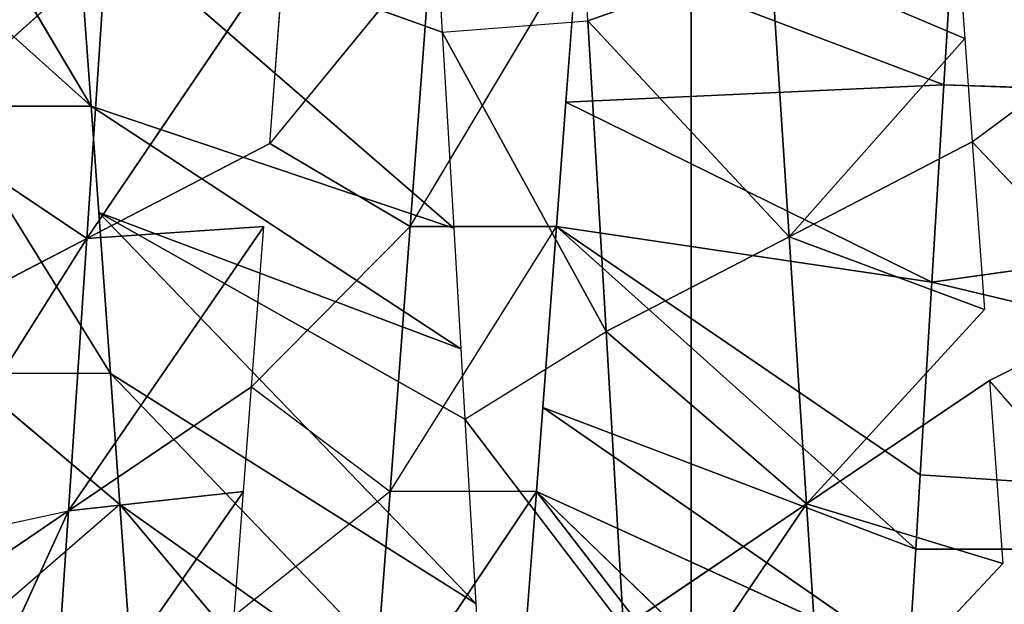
# Model space of a CAD drawing. Extents: x 143 to 263, y -61 to 82.
# Tile 201 of 256: x 158.602 to 159.19, y 71.487 to 71.836. Entities that reach past the tile are written whole.
import ezdxf

# ---------------------------------------------------------------- set-up
doc = ezdxf.new("R2010")
doc.units = 0
doc.header["$LTSCALE"] = 25.4
doc.layers.get('0').update_dxf_attribs({"color": 13, "linetype": 'CONTINUOUS'})

# ---------------------------------------------------------------- blocks, each defined once
blk = doc.blocks.new('ICE-BALL-8126_STL')
at = {"color": 41}
for p, q in [((10.45865, -44.04787, 93.03762), (10.43515, -44.70924, 93.03208)), ((10.45865, -44.04787, 93.03762), (10.43515, -44.70924, 93.03208)), ((10.55309, -44.71639, 93.063), (10.45865, -44.04787, 93.03762)), ((10.55309, -44.71639, 93.063), (10.45865, -44.04787, 93.03762)), ((10.55309, -44.71639, 93.063), (10.71245, -44.04787, 93.11772)), ((10.55309, -44.71639, 93.063), (10.71245, -44.04787, 93.11772)), ((10.66804, -44.72338, 93.10091), (10.71245, -44.04787, 93.11772)), ((10.66804, -44.72338, 93.10091), (10.71245, -44.04787, 93.11772)), ((10.71245, -44.04787, 93.11772), (10.71245, -44.72609, 93.11772)), ((10.71245, -44.04787, 93.11772), (10.71245, -44.72609, 93.11772)), ((10.72112, -44.58659, 96.32876), (10.61176, -44.68199, 96.38003)), ((10.46933, -44.69233, 96.43229), (10.56938, -44.59756, 96.39722)), ((10.56938, -44.59756, 96.39722), (10.61176, -44.68199, 96.38003)), ((10.46933, -44.69233, 96.43229), (10.40751, -44.60934, 96.45026)), ((10.61176, -44.68199, 96.38003), (10.72112, -44.67408, 96.32876)), ((10.68553, -44.79136, 96.55452), (10.72112, -44.67408, 96.32876)), ((10.68553, -44.79136, 96.55452), (10.72112, -44.67408, 96.32876)), ((10.83575, -44.78165, 96.48245), (10.72112, -44.67408, 96.32876)), ((10.46933, -44.69233, 96.43229), (10.56938, -44.68506, 96.39722)), ((10.56938, -44.68506, 96.39722), (10.52592, -44.80171, 96.61308)), ((10.56938, -44.68506, 96.39722), (10.52592, -44.80171, 96.61308)), ((10.56938, -44.68506, 96.39722), (10.68553, -44.79136, 96.55452)), ((10.61176, -44.68199, 96.38003), (10.68553, -44.79136, 96.55452)), ((10.40751, -44.69684, 96.45026), (10.46933, -44.69233, 96.43229)), ((10.46933, -44.69233, 96.43229), (10.52592, -44.80171, 96.61308)), ((10.46933, -44.69233, 96.43229), (10.52592, -44.80171, 96.61308)), ((10.31988, -44.70325, 96.47112), (10.40751, -44.69684, 96.45026)), ((10.40751, -44.69684, 96.45026), (10.35845, -44.81263, 96.65659)), ((10.40751, -44.69684, 96.45026), (10.35845, -44.81263, 96.65659)), ((10.52592, -44.80171, 96.61308), (10.40751, -44.69684, 96.45026)), ((10.52592, -44.80171, 96.61308), (10.40751, -44.69684, 96.45026)), ((10.43515, -44.70924, 93.03208), (10.31486, -44.70198, 93.0085)), ((10.43515, -44.70924, 93.03208), (10.31486, -44.70198, 93.0085)), ((10.35248, -44.92813, 93.40185), (10.43515, -44.70924, 93.03208)), ((10.35248, -44.92813, 93.40185), (10.43515, -44.70924, 93.03208)), ((10.55309, -44.71639, 93.063), (10.43515, -44.70924, 93.03208)), ((10.55309, -44.71639, 93.063), (10.43515, -44.70924, 93.03208)), ((10.44562, -44.93514, 93.42632), (10.43515, -44.70924, 93.03208)), ((10.44562, -44.93514, 93.42632), (10.43515, -44.70924, 93.03208)), ((10.44562, -44.93514, 93.42632), (10.55309, -44.71639, 93.063)), ((10.44562, -44.93514, 93.42632), (10.55309, -44.71639, 93.063)), ((10.51973, -44.94073, 93.45025), (10.55309, -44.71639, 93.063)), ((10.51973, -44.94073, 93.45025), (10.55309, -44.71639, 93.063)), ((10.66804, -44.72338, 93.10091), (10.55309, -44.71639, 93.063)), ((10.66804, -44.72338, 93.10091), (10.55309, -44.71639, 93.063)), ((10.51973, -44.94073, 93.45025), (10.66804, -44.72338, 93.10091)), ((10.51973, -44.94073, 93.45025), (10.66804, -44.72338, 93.10091)), ((10.51973, -44.94073, 93.45025), (10.71245, -44.72609, 93.11772)), ((10.51973, -44.94073, 93.45025), (10.71245, -44.72609, 93.11772)), ((10.62797, -44.94893, 93.49275), (10.71245, -44.72609, 93.11772)), ((10.62797, -44.94893, 93.49275), (10.71245, -44.72609, 93.11772)), ((10.71245, -44.72609, 93.11772), (10.66804, -44.72338, 93.10091)), ((10.71245, -44.72609, 93.11772), (10.66804, -44.72338, 93.10091)), ((10.77941, -44.73018, 93.14545), (10.71245, -44.72609, 93.11772)), ((10.77941, -44.73018, 93.14545), (10.71245, -44.72609, 93.11772)), ((10.62797, -44.94893, 93.49275), (10.77941, -44.73018, 93.14545)), ((10.62797, -44.94893, 93.49275), (10.77941, -44.73018, 93.14545)), ((10.67816, -44.95275, 93.51569), (10.77941, -44.73018, 93.14545)), ((10.67816, -44.95275, 93.51569), (10.77941, -44.73018, 93.14545)), ((10.67816, -44.95275, 93.51569), (10.88665, -44.73676, 93.19615)), ((10.67816, -44.95275, 93.51569), (10.88665, -44.73676, 93.19615)), ((10.67816, -44.95275, 93.51569), (10.95298, -44.74084, 93.23164)), ((10.67816, -44.95275, 93.51569), (10.95298, -44.74084, 93.23164)), ((10.83575, -44.78165, 96.48245), (10.68553, -44.79136, 96.55452)), ((10.83575, -44.78165, 96.48245), (10.68553, -44.79136, 96.55452)), ((10.52592, -44.80171, 96.61308), (10.68553, -44.79136, 96.55452)), ((10.52592, -44.80171, 96.61308), (10.68553, -44.79136, 96.55452)), ((10.68553, -44.79136, 96.55452), (10.58251, -44.91108, 96.79387)), ((10.68553, -44.79136, 96.55452), (10.58251, -44.91108, 96.79387)), ((10.75929, -44.90074, 96.72901), (10.68553, -44.79136, 96.55452)), ((10.75929, -44.90074, 96.72901), (10.68553, -44.79136, 96.55452)), ((10.84031, -44.89602, 96.69256), (10.68553, -44.79136, 96.55452)), ((10.84031, -44.89602, 96.69256), (10.68553, -44.79136, 96.55452)), ((10.35845, -44.81263, 96.65659), (10.52592, -44.80171, 96.61308)), ((10.35845, -44.81263, 96.65659), (10.52592, -44.80171, 96.61308)), ((10.39702, -44.922, 96.84206), (10.52592, -44.80171, 96.61308)), ((10.39702, -44.922, 96.84206), (10.52592, -44.80171, 96.61308)), ((10.52592, -44.80171, 96.61308), (10.58251, -44.91108, 96.79387)), ((10.52592, -44.80171, 96.61308), (10.58251, -44.91108, 96.79387)), ((10.39702, -44.922, 96.84206), (10.35845, -44.81263, 96.65659)), ((10.39702, -44.922, 96.84206), (10.35845, -44.81263, 96.65659)), ((0, -44.86023, 75.32821), (21.2, -44.86023, 75.32821)), ((0, -44.86023, 75.32821), (21.2, -44.86023, 75.32821)), ((0, -44.86023, 114.53761), (21.2, -44.86023, 114.53761)), ((0, -44.86023, 114.53761), (21.2, -44.86023, 114.53761)), ((10.75929, -44.90074, 96.72901), (10.58251, -44.91108, 96.79387)), ((10.75929, -44.90074, 96.72901), (10.58251, -44.91108, 96.79387)), ((10.63481, -44.99552, 96.77669), (10.75929, -44.90074, 96.72901)), ((10.58251, -44.91108, 96.79387), (10.39702, -44.922, 96.84206)), ((10.58251, -44.91108, 96.79387), (10.39702, -44.922, 96.84206)), ((10.4038, -45.00911, 96.84064), (10.58251, -44.91108, 96.79387)), ((10.63481, -44.99552, 96.77669), (10.58251, -44.91108, 96.79387)), ((10.39702, -44.922, 96.84206), (10.33441, -44.9257, 96.85403)), ((10.4038, -45.00911, 96.84064), (10.39702, -44.922, 96.84206)), ((10.44562, -44.93514, 93.42632), (10.35248, -44.92813, 93.40185)), ((10.51973, -45.02823, 93.45025), (10.35248, -44.92813, 93.40185)), ((10.51973, -44.94073, 93.45025), (10.44562, -44.93514, 93.42632)), ((10.62797, -44.94893, 93.49275), (10.51973, -44.94073, 93.45025)), ((10.67816, -45.04025, 93.51569), (10.51973, -44.94073, 93.45025)), ((10.51973, -45.02823, 93.45025), (10.51973, -44.94073, 93.45025)), ((10.67816, -44.95275, 93.51569), (10.62797, -44.94893, 93.49275)), ((10.7971, -44.96183, 93.57902), (10.67816, -44.95275, 93.51569)), ((10.67816, -44.95275, 93.51569), (10.67816, -45.04025, 93.51569)), ((10.67816, -44.95275, 93.51569), (10.82544, -45.0515, 93.59611)), ((10.95349, -44.97684, 96.6339), (10.68577, -45.20164, 96.34646)), ((10.95349, -44.97684, 96.6339), (10.68577, -45.20164, 96.34646)), ((10.84032, -44.98352, 96.69256), (10.60753, -45.20729, 96.38181)), ((10.84032, -44.98352, 96.69256), (10.60753, -45.20729, 96.38181)), ((10.68577, -45.20164, 96.34646), (10.84032, -44.98352, 96.69256)), ((10.68577, -45.20164, 96.34646), (10.84032, -44.98352, 96.69256)), ((10.74506, -44.98907, 96.73496), (10.84032, -44.98352, 96.69256)), ((10.74506, -44.98907, 96.73496), (10.51146, -45.21427, 96.41844)), ((10.74506, -44.98907, 96.73496), (10.51146, -45.21427, 96.41844)), ((10.74506, -44.98907, 96.73496), (10.60753, -45.20729, 96.38181)), ((10.74506, -44.98907, 96.73496), (10.60753, -45.20729, 96.38181)), ((10.63481, -44.99552, 96.77669), (10.74506, -44.98907, 96.73496)), ((10.59289, -44.99797, 96.7906), (10.44795, -45.21889, 96.43881)), ((10.59289, -44.99797, 96.7906), (10.44795, -45.21889, 96.43881)), ((10.63481, -44.99552, 96.77669), (10.51146, -45.21427, 96.41844)), ((10.63481, -44.99552, 96.77669), (10.51146, -45.21427, 96.41844)), ((10.51146, -45.21427, 96.41844), (10.59289, -44.99797, 96.7906)), ((10.51146, -45.21427, 96.41844), (10.59289, -44.99797, 96.7906)), ((10.52087, -45.0022, 96.81206), (10.59289, -44.99797, 96.7906)), ((10.59289, -44.99797, 96.7906), (10.63481, -44.99552, 96.77669)), ((10.52087, -45.0022, 96.81206), (10.32534, -45.22786, 96.46997)), ((10.52087, -45.0022, 96.81206), (10.32534, -45.22786, 96.46997)), ((10.4038, -45.00911, 96.84064), (10.52087, -45.0022, 96.81206)), ((10.52087, -45.0022, 96.81206), (10.44795, -45.21889, 96.43881)), ((10.52087, -45.0022, 96.81206), (10.44795, -45.21889, 96.43881)), ((10.4038, -45.00911, 96.84064), (10.32534, -45.22786, 96.46997)), ((10.4038, -45.00911, 96.84064), (10.32534, -45.22786, 96.46997)), ((10.3344, -45.01321, 96.85403), (10.4038, -45.00911, 96.84064)), ((10.51973, -45.02823, 93.45025), (10.35248, -45.01564, 93.40185)), ((10.35248, -45.01564, 93.40185), (10.47036, -45.11201, 93.43385)), ((10.51973, -45.02823, 93.45025), (10.35248, -45.01564, 93.40185)), ((10.51973, -45.02823, 93.45025), (10.47036, -45.11201, 93.43385)), ((10.51973, -45.02823, 93.45025), (10.67816, -45.04025, 93.51569)), ((10.61549, -45.12299, 93.48737), (10.51973, -45.02823, 93.45025)), ((10.51973, -45.02823, 93.45025), (10.67816, -45.04025, 93.51569)), ((10.61549, -45.12299, 93.48737), (10.67816, -45.04025, 93.51569)), ((10.82544, -45.0515, 93.59611), (10.67816, -45.04025, 93.51569)), ((10.67816, -45.04025, 93.51569), (10.75235, -45.13341, 93.55365)), ((10.82544, -45.0515, 93.59611), (10.67816, -45.04025, 93.51569)), ((10.47036, -45.11201, 93.43385), (10.35248, -45.10313, 93.40185)), ((10.52707, -45.22138, 93.25311), (10.35248, -45.10313, 93.40185)), ((10.52707, -45.22138, 93.25311), (10.35248, -45.10313, 93.40185)), ((10.47036, -45.11201, 93.43385), (10.52707, -45.22138, 93.25311)), ((10.61549, -45.12299, 93.48737), (10.51973, -45.11573, 93.45025)), ((10.6897, -45.23236, 93.31307), (10.51973, -45.11573, 93.45025)), ((10.6897, -45.23236, 93.31307), (10.51973, -45.11573, 93.45025)), ((10.52707, -45.22138, 93.25311), (10.51973, -45.11573, 93.45025)), ((10.67816, -45.12775, 93.51569), (10.61549, -45.12299, 93.48737)), ((10.6897, -45.23236, 93.31307), (10.61549, -45.12299, 93.48737)), ((10.6897, -45.23236, 93.31307), (10.61549, -45.12299, 93.48737)), ((10.75235, -45.13341, 93.55365), (10.67816, -45.12775, 93.51569)), ((10.84307, -45.24278, 93.38734), (10.67816, -45.12775, 93.51569)), ((10.84307, -45.24278, 93.38734), (10.67816, -45.12775, 93.51569)), ((10.6897, -45.23236, 93.31307), (10.67816, -45.12775, 93.51569)), ((10.6897, -45.23236, 93.31307), (10.67816, -45.12775, 93.51569)), ((10.68577, -45.20164, 96.34646), (10.75688, -45.19645, 96.30969)), ((10.60753, -45.20729, 96.38181), (10.68577, -45.20164, 96.34646)), ((10.68577, -45.20164, 96.34646), (10.60753, -45.29479, 96.38181)), ((10.68577, -45.20164, 96.34646), (10.75688, -45.28395, 96.30969)), ((10.52707, -45.22138, 93.25311), (10.35722, -45.20998, 93.20898)), ((10.52707, -45.22138, 93.25311), (10.35722, -45.20998, 93.20898)), ((10.45865, -45.32317, 93.03762), (10.35722, -45.20998, 93.20898)), ((10.45865, -45.32317, 93.03762), (10.35722, -45.20998, 93.20898)), ((10.60753, -45.20729, 96.38181), (10.44795, -45.30639, 96.43881)), ((10.51146, -45.21427, 96.41844), (10.60753, -45.20729, 96.38181)), ((10.60753, -45.20729, 96.38181), (10.60753, -45.29479, 96.38181)), ((10.44795, -45.21889, 96.43881), (10.51146, -45.21427, 96.41844)), ((10.44795, -45.21889, 96.43881), (10.27997, -45.31868, 96.47887)), ((10.32534, -45.22786, 96.46997), (10.44795, -45.21889, 96.43881)), ((10.44795, -45.30639, 96.43881), (10.44795, -45.21889, 96.43881)), ((10.45865, -45.32317, 93.03762), (10.52707, -45.22138, 93.25311)), ((10.45865, -45.32317, 93.03762), (10.52707, -45.22138, 93.25311)), ((10.52707, -45.22138, 93.25311), (10.6897, -45.23236, 93.31307)), ((10.71246, -45.33859, 93.11772), (10.52707, -45.22138, 93.25311)), ((10.52707, -45.22138, 93.25311), (10.6897, -45.23236, 93.31307)), ((10.71246, -45.33859, 93.11772), (10.52707, -45.22138, 93.25311)), ((10.58379, -45.33076, 93.07235), (10.52707, -45.22138, 93.25311)), ((10.58379, -45.33076, 93.07235), (10.52707, -45.22138, 93.25311)), ((10.84307, -45.24278, 93.38734), (10.6897, -45.23236, 93.31307)), ((10.76392, -45.34174, 93.13877), (10.6897, -45.23236, 93.31307)), ((10.6897, -45.23236, 93.31307), (10.95299, -45.35334, 93.23164)), ((10.6897, -45.23236, 93.31307), (10.95299, -45.35334, 93.23164)), ((10.84307, -45.24278, 93.38734), (10.6897, -45.23236, 93.31307)), ((10.71246, -45.33859, 93.11772), (10.6897, -45.23236, 93.31307))]:
    blk.add_line(p, q, dxfattribs=at)
mesh = blk.add_polyface(dxfattribs=at)
corners = [(0, -44.86023, 75.32821), (21.2, -42.56977, 70.83291), (0, -42.56977, 70.83291), (21.2, -44.86023, 75.32821)]
mesh.append_faces([[corners[k] for k in face] for face in [(0, 1, 2), (1, 0, 3)]], dxfattribs={"vtx0": -1, "color": 41})
mesh = blk.add_polyface(dxfattribs=at)
corners = [(0, -42.56977, 119.03291), (21.2, -44.86023, 114.53761), (0, -44.86023, 114.53761), (21.2, -42.56977, 119.03291)]
mesh.append_faces([[corners[k] for k in face] for face in [(0, 1, 2), (1, 0, 3)]], dxfattribs={"vtx0": -1, "color": 41})
mesh = blk.add_polyface(dxfattribs=at)
corners = [(23, -43.01612, 121.76772), (0, -45.5517, 117.2876), (23, -45.5517, 117.2876), (0, -43.01612, 121.76772)]
mesh.append_faces([[corners[k] for k in face] for face in [(0, 1, 2), (1, 0, 3)]], dxfattribs={"vtx0": -1, "color": 41})
mesh = blk.add_polyface(dxfattribs=at)
corners = [(23, -45.5517, 72.57822), (0, -43.01612, 68.0981), (23, -43.01612, 68.0981), (0, -45.5517, 72.57822)]
mesh.append_faces([[corners[k] for k in face] for face in [(0, 1, 2), (1, 0, 3)]], dxfattribs={"vtx0": -1, "color": 41})
mesh = blk.add_polyface(dxfattribs=at)
corners = [(10.45865, -44.04787, 93.03762), (10.1963, -44.04787, 92.99282), (10.31486, -44.70198, 93.0085)]
mesh.append_faces([[corners[k] for k in face] for face in [(0, 1, 2)]], dxfattribs={"color": 41})
mesh = blk.add_polyface(dxfattribs=at)
corners = [(10.45865, -44.04787, 93.03762), (10.31486, -44.70198, 93.0085), (10.43515, -44.70924, 93.03208)]
mesh.append_faces([[corners[k] for k in face] for face in [(0, 1, 2)]], dxfattribs={"color": 41})
mesh = blk.add_polyface(dxfattribs=at)
corners = [(10.55309, -44.71639, 93.063), (10.45865, -44.04787, 93.03762), (10.43515, -44.70924, 93.03208)]
mesh.append_faces([[corners[k] for k in face] for face in [(0, 1, 2)]], dxfattribs={"color": 41})
mesh = blk.add_polyface(dxfattribs=at)
corners = [(10.71245, -44.04787, 93.11772), (10.45865, -44.04787, 93.03762), (10.55309, -44.71639, 93.063)]
mesh.append_faces([[corners[k] for k in face] for face in [(0, 1, 2)]], dxfattribs={"color": 41})
mesh = blk.add_polyface(dxfattribs=at)
corners = [(10.71245, -44.04787, 93.11772), (10.55309, -44.71639, 93.063), (10.66804, -44.72338, 93.10091)]
mesh.append_faces([[corners[k] for k in face] for face in [(0, 1, 2)]], dxfattribs={"color": 41})
mesh = blk.add_polyface(dxfattribs=at)
corners = [(10.71245, -44.04787, 93.11772), (10.66804, -44.72338, 93.10091), (10.71245, -44.72609, 93.11772)]
mesh.append_faces([[corners[k] for k in face] for face in [(0, 1, 2)]], dxfattribs={"color": 41})
mesh = blk.add_polyface(dxfattribs=at)
corners = [(10.77941, -44.73018, 93.14545), (10.95299, -44.04787, 93.23164), (10.71245, -44.04787, 93.11772), (10.88665, -44.73676, 93.19615)]
mesh.append_faces([[corners[k] for k in face] for face in [(0, 1, 2), (1, 0, 3)]], dxfattribs={"vtx0": -1, "color": 41})
mesh = blk.add_polyface(dxfattribs=at)
corners = [(10.77941, -44.73018, 93.14545), (10.71245, -44.04787, 93.11772), (10.71245, -44.72609, 93.11772)]
mesh.append_faces([[corners[k] for k in face] for face in [(0, 1, 2)]], dxfattribs={"color": 41})
mesh = blk.add_polyface(dxfattribs=at)
corners = [(10.72112, -44.58659, 96.32876), (10.61176, -44.68199, 96.38003), (10.56938, -44.59756, 96.39722)]
mesh.append_faces([[corners[k] for k in face] for face in [(0, 1, 2)]], dxfattribs={"color": 41})
mesh = blk.add_polyface(dxfattribs=at)
corners = [(10.56938, -44.59756, 96.39722), (10.46933, -44.69233, 96.43229), (10.40751, -44.60934, 96.45026)]
mesh.append_faces([[corners[k] for k in face] for face in [(0, 1, 2)]], dxfattribs={"color": 41})
mesh = blk.add_polyface(dxfattribs=at)
corners = [(10.40751, -44.60934, 96.45026), (10.31988, -44.70325, 96.47112), (10.23788, -44.62177, 96.48591)]
mesh.append_faces([[corners[k] for k in face] for face in [(0, 1, 2)]], dxfattribs={"color": 41})
mesh = blk.add_polyface(dxfattribs=at)
corners = [(10.68553, -44.79136, 96.55452), (10.61176, -44.68199, 96.38003), (10.72112, -44.67408, 96.32876)]
mesh.append_faces([[corners[k] for k in face] for face in [(0, 1, 2)]], dxfattribs={"color": 41})
mesh = blk.add_polyface(dxfattribs=at)
corners = [(10.68553, -44.79136, 96.55452), (10.72112, -44.67408, 96.32876), (10.83575, -44.78165, 96.48245)]
mesh.append_faces([[corners[k] for k in face] for face in [(0, 1, 2)]], dxfattribs={"color": 41})
mesh = blk.add_polyface(dxfattribs=at)
corners = [(10.52592, -44.80171, 96.61308), (10.46933, -44.69233, 96.43229), (10.56938, -44.68506, 96.39722)]
mesh.append_faces([[corners[k] for k in face] for face in [(0, 1, 2)]], dxfattribs={"color": 41})
mesh = blk.add_polyface(dxfattribs=at)
corners = [(10.52592, -44.80171, 96.61308), (10.56938, -44.68506, 96.39722), (10.68553, -44.79136, 96.55452)]
mesh.append_faces([[corners[k] for k in face] for face in [(0, 1, 2)]], dxfattribs={"color": 41})
mesh = blk.add_polyface(dxfattribs=at)
corners = [(10.52592, -44.80171, 96.61308), (10.40751, -44.69684, 96.45026), (10.46933, -44.69233, 96.43229)]
mesh.append_faces([[corners[k] for k in face] for face in [(0, 1, 2)]], dxfattribs={"color": 41})
mesh = blk.add_polyface(dxfattribs=at)
corners = [(10.35845, -44.81263, 96.65659), (10.31988, -44.70325, 96.47112), (10.40751, -44.69684, 96.45026)]
mesh.append_faces([[corners[k] for k in face] for face in [(0, 1, 2)]], dxfattribs={"color": 41})
mesh = blk.add_polyface(dxfattribs=at)
corners = [(10.35845, -44.81263, 96.65659), (10.40751, -44.69684, 96.45026), (10.52592, -44.80171, 96.61308)]
mesh.append_faces([[corners[k] for k in face] for face in [(0, 1, 2)]], dxfattribs={"color": 41})
mesh = blk.add_polyface(dxfattribs=at)
corners = [(10.35248, -44.92813, 93.40185), (10.43515, -44.70924, 93.03208), (10.31486, -44.70198, 93.0085)]
mesh.append_faces([[corners[k] for k in face] for face in [(0, 1, 2)]], dxfattribs={"color": 41})
mesh = blk.add_polyface(dxfattribs=at)
corners = [(10.44562, -44.93514, 93.42632), (10.43515, -44.70924, 93.03208), (10.35248, -44.92813, 93.40185)]
mesh.append_faces([[corners[k] for k in face] for face in [(0, 1, 2)]], dxfattribs={"color": 41})
mesh = blk.add_polyface(dxfattribs=at)
corners = [(10.44562, -44.93514, 93.42632), (10.55309, -44.71639, 93.063), (10.43515, -44.70924, 93.03208)]
mesh.append_faces([[corners[k] for k in face] for face in [(0, 1, 2)]], dxfattribs={"color": 41})
mesh = blk.add_polyface(dxfattribs=at)
corners = [(10.51973, -44.94073, 93.45025), (10.55309, -44.71639, 93.063), (10.44562, -44.93514, 93.42632)]
mesh.append_faces([[corners[k] for k in face] for face in [(0, 1, 2)]], dxfattribs={"color": 41})
mesh = blk.add_polyface(dxfattribs=at)
corners = [(10.51973, -44.94073, 93.45025), (10.66804, -44.72338, 93.10091), (10.55309, -44.71639, 93.063)]
mesh.append_faces([[corners[k] for k in face] for face in [(0, 1, 2)]], dxfattribs={"color": 41})
mesh = blk.add_polyface(dxfattribs=at)
corners = [(10.51973, -44.94073, 93.45025), (10.71245, -44.72609, 93.11772), (10.66804, -44.72338, 93.10091)]
mesh.append_faces([[corners[k] for k in face] for face in [(0, 1, 2)]], dxfattribs={"color": 41})
mesh = blk.add_polyface(dxfattribs=at)
corners = [(10.62797, -44.94893, 93.49275), (10.71245, -44.72609, 93.11772), (10.51973, -44.94073, 93.45025)]
mesh.append_faces([[corners[k] for k in face] for face in [(0, 1, 2)]], dxfattribs={"color": 41})
mesh = blk.add_polyface(dxfattribs=at)
corners = [(10.62797, -44.94893, 93.49275), (10.77941, -44.73018, 93.14545), (10.71245, -44.72609, 93.11772)]
mesh.append_faces([[corners[k] for k in face] for face in [(0, 1, 2)]], dxfattribs={"color": 41})
mesh = blk.add_polyface(dxfattribs=at)
corners = [(10.67816, -44.95275, 93.51569), (10.77941, -44.73018, 93.14545), (10.62797, -44.94893, 93.49275)]
mesh.append_faces([[corners[k] for k in face] for face in [(0, 1, 2)]], dxfattribs={"color": 41})
mesh = blk.add_polyface(dxfattribs=at)
corners = [(10.67816, -44.95275, 93.51569), (10.88665, -44.73676, 93.19615), (10.77941, -44.73018, 93.14545)]
mesh.append_faces([[corners[k] for k in face] for face in [(0, 1, 2)]], dxfattribs={"color": 41})
mesh = blk.add_polyface(dxfattribs=at)
corners = [(10.67816, -44.95275, 93.51569), (10.95298, -44.74084, 93.23164), (10.88665, -44.73676, 93.19615)]
mesh.append_faces([[corners[k] for k in face] for face in [(0, 1, 2)]], dxfattribs={"color": 41})
mesh = blk.add_polyface(dxfattribs=at)
corners = [(10.7971, -44.96183, 93.57902), (10.95298, -44.74084, 93.23164), (10.67816, -44.95275, 93.51569)]
mesh.append_faces([[corners[k] for k in face] for face in [(0, 1, 2)]], dxfattribs={"color": 41})
mesh = blk.add_polyface(dxfattribs=at)
corners = [(10.84031, -44.89602, 96.69256), (10.68553, -44.79136, 96.55452), (10.83575, -44.78165, 96.48245)]
mesh.append_faces([[corners[k] for k in face] for face in [(0, 1, 2)]], dxfattribs={"color": 41})
mesh = blk.add_polyface(dxfattribs=at)
corners = [(10.58251, -44.91108, 96.79387), (10.52592, -44.80171, 96.61308), (10.68553, -44.79136, 96.55452)]
mesh.append_faces([[corners[k] for k in face] for face in [(0, 1, 2)]], dxfattribs={"color": 41})
mesh = blk.add_polyface(dxfattribs=at)
corners = [(10.58251, -44.91108, 96.79387), (10.68553, -44.79136, 96.55452), (10.75929, -44.90074, 96.72901)]
mesh.append_faces([[corners[k] for k in face] for face in [(0, 1, 2)]], dxfattribs={"color": 41})
mesh = blk.add_polyface(dxfattribs=at)
corners = [(10.75929, -44.90074, 96.72901), (10.68553, -44.79136, 96.55452), (10.84031, -44.89602, 96.69256)]
mesh.append_faces([[corners[k] for k in face] for face in [(0, 1, 2)]], dxfattribs={"color": 41})
mesh = blk.add_polyface(dxfattribs=at)
corners = [(10.39702, -44.922, 96.84206), (10.35845, -44.81263, 96.65659), (10.52592, -44.80171, 96.61308)]
mesh.append_faces([[corners[k] for k in face] for face in [(0, 1, 2)]], dxfattribs={"color": 41})
mesh = blk.add_polyface(dxfattribs=at)
corners = [(10.39702, -44.922, 96.84206), (10.52592, -44.80171, 96.61308), (10.58251, -44.91108, 96.79387)]
mesh.append_faces([[corners[k] for k in face] for face in [(0, 1, 2)]], dxfattribs={"color": 41})
mesh = blk.add_polyface(dxfattribs=at)
corners = [(10.33441, -44.9257, 96.85403), (10.35845, -44.81263, 96.65659), (10.39702, -44.922, 96.84206)]
mesh.append_faces([[corners[k] for k in face] for face in [(0, 1, 2)]], dxfattribs={"color": 41})
mesh = blk.add_polyface(dxfattribs=at)
corners = [(0, -46.66827, 80.03829), (21.2, -44.86023, 75.32821), (0, -44.86023, 75.32821), (21.2, -46.66827, 80.03829)]
mesh.append_faces([[corners[k] for k in face] for face in [(0, 1, 2), (1, 0, 3)]], dxfattribs={"vtx0": -1, "color": 41})
mesh = blk.add_polyface(dxfattribs=at)
corners = [(0, -44.86023, 114.53761), (21.2, -46.66827, 109.82753), (0, -46.66827, 109.82753), (21.2, -44.86023, 114.53761)]
mesh.append_faces([[corners[k] for k in face] for face in [(0, 1, 2), (1, 0, 3)]], dxfattribs={"vtx0": -1, "color": 41})
mesh = blk.add_polyface(dxfattribs=at)
corners = [(10.75929, -44.90074, 96.72901), (10.63481, -44.99552, 96.77669), (10.58251, -44.91108, 96.79387)]
mesh.append_faces([[corners[k] for k in face] for face in [(0, 1, 2)]], dxfattribs={"color": 41})
mesh = blk.add_polyface(dxfattribs=at)
corners = [(10.58251, -44.91108, 96.79387), (10.4038, -45.00911, 96.84064), (10.39702, -44.922, 96.84206)]
mesh.append_faces([[corners[k] for k in face] for face in [(0, 1, 2)]], dxfattribs={"color": 41})
mesh = blk.add_polyface(dxfattribs=at)
corners = [(10.51973, -45.02823, 93.45025), (10.35248, -44.92813, 93.40185), (10.35248, -45.01564, 93.40185)]
mesh.append_faces([[corners[k] for k in face] for face in [(0, 1, 2)]], dxfattribs={"color": 41})
mesh = blk.add_polyface(dxfattribs=at)
corners = [(10.67816, -45.04025, 93.51569), (10.51973, -44.94073, 93.45025), (10.51973, -45.02823, 93.45025)]
mesh.append_faces([[corners[k] for k in face] for face in [(0, 1, 2)]], dxfattribs={"color": 41})
mesh = blk.add_polyface(dxfattribs=at)
corners = [(10.82544, -45.0515, 93.59611), (10.67816, -44.95275, 93.51569), (10.67816, -45.04025, 93.51569)]
mesh.append_faces([[corners[k] for k in face] for face in [(0, 1, 2)]], dxfattribs={"color": 41})
mesh = blk.add_polyface(dxfattribs=at)
corners = [(10.95349, -44.97684, 96.6339), (10.75688, -45.19645, 96.30969), (10.68577, -45.20164, 96.34646)]
mesh.append_faces([[corners[k] for k in face] for face in [(0, 1, 2)]], dxfattribs={"color": 41})
mesh = blk.add_polyface(dxfattribs=at)
corners = [(10.84032, -44.98352, 96.69256), (10.95349, -44.97684, 96.6339), (10.68577, -45.20164, 96.34646)]
mesh.append_faces([[corners[k] for k in face] for face in [(0, 1, 2)]], dxfattribs={"color": 41})
mesh = blk.add_polyface(dxfattribs=at)
corners = [(10.84032, -44.98352, 96.69256), (10.68577, -45.20164, 96.34646), (10.60753, -45.20729, 96.38181)]
mesh.append_faces([[corners[k] for k in face] for face in [(0, 1, 2)]], dxfattribs={"color": 41})
mesh = blk.add_polyface(dxfattribs=at)
corners = [(10.74506, -44.98907, 96.73496), (10.84032, -44.98352, 96.69256), (10.60753, -45.20729, 96.38181)]
mesh.append_faces([[corners[k] for k in face] for face in [(0, 1, 2)]], dxfattribs={"color": 41})
mesh = blk.add_polyface(dxfattribs=at)
corners = [(10.74506, -44.98907, 96.73496), (10.60753, -45.20729, 96.38181), (10.51146, -45.21427, 96.41844)]
mesh.append_faces([[corners[k] for k in face] for face in [(0, 1, 2)]], dxfattribs={"color": 41})
mesh = blk.add_polyface(dxfattribs=at)
corners = [(10.63481, -44.99552, 96.77669), (10.74506, -44.98907, 96.73496), (10.51146, -45.21427, 96.41844)]
mesh.append_faces([[corners[k] for k in face] for face in [(0, 1, 2)]], dxfattribs={"color": 41})
mesh = blk.add_polyface(dxfattribs=at)
corners = [(10.59289, -44.99797, 96.7906), (10.51146, -45.21427, 96.41844), (10.44795, -45.21889, 96.43881)]
mesh.append_faces([[corners[k] for k in face] for face in [(0, 1, 2)]], dxfattribs={"color": 41})
mesh = blk.add_polyface(dxfattribs=at)
corners = [(10.52087, -45.0022, 96.81206), (10.59289, -44.99797, 96.7906), (10.44795, -45.21889, 96.43881)]
mesh.append_faces([[corners[k] for k in face] for face in [(0, 1, 2)]], dxfattribs={"color": 41})
mesh = blk.add_polyface(dxfattribs=at)
corners = [(10.59289, -44.99797, 96.7906), (10.63481, -44.99552, 96.77669), (10.51146, -45.21427, 96.41844)]
mesh.append_faces([[corners[k] for k in face] for face in [(0, 1, 2)]], dxfattribs={"color": 41})
mesh = blk.add_polyface(dxfattribs=at)
corners = [(10.52087, -45.0022, 96.81206), (10.44795, -45.21889, 96.43881), (10.32534, -45.22786, 96.46997)]
mesh.append_faces([[corners[k] for k in face] for face in [(0, 1, 2)]], dxfattribs={"color": 41})
mesh = blk.add_polyface(dxfattribs=at)
corners = [(10.4038, -45.00911, 96.84064), (10.52087, -45.0022, 96.81206), (10.32534, -45.22786, 96.46997)]
mesh.append_faces([[corners[k] for k in face] for face in [(0, 1, 2)]], dxfattribs={"color": 41})
mesh = blk.add_polyface(dxfattribs=at)
corners = [(10.3344, -45.01321, 96.85403), (10.4038, -45.00911, 96.84064), (10.32534, -45.22786, 96.46997)]
mesh.append_faces([[corners[k] for k in face] for face in [(0, 1, 2)]], dxfattribs={"color": 41})
mesh = blk.add_polyface(dxfattribs=at)
corners = [(10.51973, -45.02823, 93.45025), (10.35248, -45.01564, 93.40185), (10.47036, -45.11201, 93.43385)]
mesh.append_faces([[corners[k] for k in face] for face in [(0, 1, 2)]], dxfattribs={"color": 41})
mesh = blk.add_polyface(dxfattribs=at)
corners = [(10.67816, -45.04025, 93.51569), (10.51973, -45.02823, 93.45025), (10.61549, -45.12299, 93.48737)]
mesh.append_faces([[corners[k] for k in face] for face in [(0, 1, 2)]], dxfattribs={"color": 41})
mesh = blk.add_polyface(dxfattribs=at)
corners = [(10.82544, -45.0515, 93.59611), (10.67816, -45.04025, 93.51569), (10.75235, -45.13341, 93.55365)]
mesh.append_faces([[corners[k] for k in face] for face in [(0, 1, 2)]], dxfattribs={"color": 41})
mesh = blk.add_polyface(dxfattribs=at)
corners = [(10.47036, -45.11201, 93.43385), (10.35248, -45.10313, 93.40185), (10.52707, -45.22138, 93.25311)]
mesh.append_faces([[corners[k] for k in face] for face in [(0, 1, 2)]], dxfattribs={"color": 41})
mesh = blk.add_polyface(dxfattribs=at)
corners = [(10.35248, -45.10313, 93.40185), (10.35722, -45.20998, 93.20898), (10.52707, -45.22138, 93.25311)]
mesh.append_faces([[corners[k] for k in face] for face in [(0, 1, 2)]], dxfattribs={"color": 41})
mesh = blk.add_polyface(dxfattribs=at)
corners = [(10.61549, -45.12299, 93.48737), (10.51973, -45.11573, 93.45025), (10.6897, -45.23236, 93.31307)]
mesh.append_faces([[corners[k] for k in face] for face in [(0, 1, 2)]], dxfattribs={"color": 41})
mesh = blk.add_polyface(dxfattribs=at)
corners = [(10.51973, -45.11573, 93.45025), (10.52707, -45.22138, 93.25311), (10.6897, -45.23236, 93.31307)]
mesh.append_faces([[corners[k] for k in face] for face in [(0, 1, 2)]], dxfattribs={"color": 41})
mesh = blk.add_polyface(dxfattribs=at)
corners = [(10.67816, -45.12775, 93.51569), (10.61549, -45.12299, 93.48737), (10.6897, -45.23236, 93.31307)]
mesh.append_faces([[corners[k] for k in face] for face in [(0, 1, 2)]], dxfattribs={"color": 41})
mesh = blk.add_polyface(dxfattribs=at)
corners = [(10.75235, -45.13341, 93.55365), (10.67816, -45.12775, 93.51569), (10.84307, -45.24278, 93.38734)]
mesh.append_faces([[corners[k] for k in face] for face in [(0, 1, 2)]], dxfattribs={"color": 41})
mesh = blk.add_polyface(dxfattribs=at)
corners = [(10.67816, -45.12775, 93.51569), (10.6897, -45.23236, 93.31307), (10.84307, -45.24278, 93.38734)]
mesh.append_faces([[corners[k] for k in face] for face in [(0, 1, 2)]], dxfattribs={"color": 41})
mesh = blk.add_polyface(dxfattribs=at)
corners = [(10.75688, -45.28395, 96.30969), (10.60753, -45.29479, 96.38181), (10.68577, -45.20164, 96.34646)]
mesh.append_faces([[corners[k] for k in face] for face in [(0, 1, 2)]], dxfattribs={"color": 41})
mesh = blk.add_polyface(dxfattribs=at)
corners = [(10.52707, -45.22138, 93.25311), (10.35722, -45.20998, 93.20898), (10.45865, -45.32317, 93.03762)]
mesh.append_faces([[corners[k] for k in face] for face in [(0, 1, 2)]], dxfattribs={"color": 41})
mesh = blk.add_polyface(dxfattribs=at)
corners = [(10.35722, -45.20998, 93.20898), (10.39565, -45.31936, 93.02348), (10.45865, -45.32317, 93.03762)]
mesh.append_faces([[corners[k] for k in face] for face in [(0, 1, 2)]], dxfattribs={"color": 41})
mesh = blk.add_polyface(dxfattribs=at)
corners = [(10.44795, -45.30639, 96.43881), (10.60753, -45.29479, 96.38181), (10.44795, -45.39389, 96.43881), (10.60753, -45.20729, 96.38181)]
mesh.append_faces([[corners[k] for k in face] for face in [(0, 1, 2), (1, 0, 3)]], dxfattribs={"vtx0": -1, "color": 41})
mesh = blk.add_polyface(dxfattribs=at)
corners = [(10.44795, -45.21889, 96.43881), (10.27997, -45.40618, 96.47887), (10.27997, -45.31868, 96.47887), (10.44795, -45.39389, 96.43881), (10.44795, -45.30639, 96.43881)]
mesh.append_faces([[corners[k] for k in face] for face in [(0, 1, 2), (3, 0, 4)]], dxfattribs={"vtx0": -1, "color": 41})
mesh.append_faces([[corners[k] for k in face] for face in [(1, 0, 3)]], dxfattribs={"vtx0": -1, "vtx1": -1, "color": 41})
mesh = blk.add_polyface(dxfattribs=at)
corners = [(10.52707, -45.22138, 93.25311), (10.45865, -45.32317, 93.03762), (10.58379, -45.33076, 93.07235)]
mesh.append_faces([[corners[k] for k in face] for face in [(0, 1, 2)]], dxfattribs={"color": 41})
mesh = blk.add_polyface(dxfattribs=at)
corners = [(10.6897, -45.23236, 93.31307), (10.52707, -45.22138, 93.25311), (10.71246, -45.33859, 93.11772)]
mesh.append_faces([[corners[k] for k in face] for face in [(0, 1, 2)]], dxfattribs={"color": 41})
mesh = blk.add_polyface(dxfattribs=at)
corners = [(10.52707, -45.22138, 93.25311), (10.58379, -45.33076, 93.07235), (10.71246, -45.33859, 93.11772)]
mesh.append_faces([[corners[k] for k in face] for face in [(0, 1, 2)]], dxfattribs={"color": 41})
mesh = blk.add_polyface(dxfattribs=at)
corners = [(10.6897, -45.23236, 93.31307), (10.76392, -45.34174, 93.13877), (10.95299, -45.35334, 93.23164)]
mesh.append_faces([[corners[k] for k in face] for face in [(0, 1, 2)]], dxfattribs={"color": 41})
mesh = blk.add_polyface(dxfattribs=at)
corners = [(10.84307, -45.24278, 93.38734), (10.6897, -45.23236, 93.31307), (10.95299, -45.35334, 93.23164)]
mesh.append_faces([[corners[k] for k in face] for face in [(0, 1, 2)]], dxfattribs={"color": 41})

msp = doc.modelspace()

# ---------------------------------------------------------------- block references
at = {"color": 0, "rotation": 270}
msp.add_blockref('ICE-BALL-8126_STL', (203.86356, 82.23263), dxfattribs=at)

doc.saveas('drawing.dxf')
